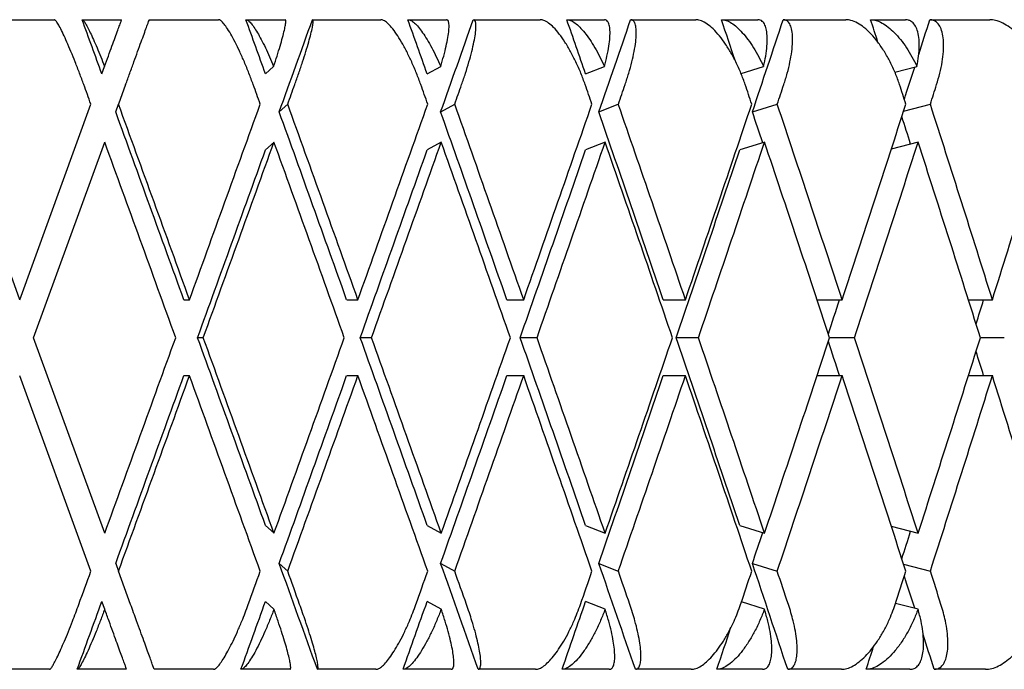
# Model space of a CAD drawing. Header units: millimetres. Extents: x 8 to 740, y 12 to 985.
# Tile 24 of 62: x 157.13 to 164.71, y 572.48 to 577.48. Entities that reach past the tile are written whole.
import ezdxf

# ---------------------------------------------------------------- set-up
doc = ezdxf.new("R2010")
doc.units = ezdxf.units.MM

msp = doc.modelspace()

# ---------------------------------------------------------------- linework, layer by layer
at = {"color": 7, "linetype": 'Continuous', "lineweight": 30}
for p, q in [((156.8674, 577.4774), (157.402, 577.4774)), ((157.615, 577.4774), (157.9188, 577.4774)), ((158.1317, 577.4774), (158.6639, 577.4774)), ((158.8755, 577.4774), (159.1768, 577.4774)), ((159.3876, 577.4774), (159.9134, 577.4774)), ((160.1219, 577.4774), (160.4185, 577.4774)), ((160.6255, 577.4774), (161.1409, 577.4774)), ((161.3448, 577.4774), (161.6343, 577.4774)), ((161.8361, 577.4774), (162.3371, 577.4774)), ((162.5348, 577.4774), (162.815, 577.4774)), ((163.01, 577.4774), (163.4929, 577.4774)), ((163.683, 577.4774), (163.9518, 577.4774)), ((164.1385, 577.4774), (164.5995, 577.4774)), ((157.7669, 577.06), (157.7879, 577.1175)), ((159.0262, 577.06), (159.0889, 577.1175)), ((160.2703, 577.06), (160.3742, 577.1175)), ((161.4897, 577.06), (161.6341, 577.1175)), ((162.6857, 577.0633), (162.8589, 577.1175)), ((163.8696, 577.0735), (164.0393, 577.1175)), ((157.9497, 576.9774), (157.8951, 576.8274)), ((157.1345, 575.3223), (156.5866, 576.8274)), ((157.1345, 575.3223), (157.6823, 576.8276)), ((157.8733, 576.7675), (157.8951, 576.8274)), ((159.1317, 576.7675), (159.1969, 576.8274)), ((160.3741, 576.7675), (160.4823, 576.8274)), ((161.591, 576.7675), (161.7413, 576.8274)), ((162.7732, 576.7675), (162.9645, 576.8274)), ((163.937, 576.774), (164.1425, 576.8274)), ((157.2409, 575.0299), (157.7887, 576.535)), ((159.0915, 576.5351), (159.0262, 576.4752)), ((160.3791, 576.5355), (160.2703, 576.4752)), ((161.6409, 576.5355), (161.4897, 576.4752)), ((162.8676, 576.5355), (162.6752, 576.4752)), ((164.0499, 576.5355), (163.842, 576.4815)), ((158.3978, 575.3223), (158.4414, 575.3223)), ((159.6507, 575.3223), (159.7375, 575.3223)), ((160.8836, 575.3223), (161.013, 575.3223)), ((162.0872, 575.3223), (162.2582, 575.3223)), ((163.2704, 575.3223), (163.4636, 575.3223)), ((164.4353, 575.3223), (164.62, 575.3223)), ((157.7887, 573.5247), (157.2409, 575.0299)), ((158.5473, 575.0299), (158.5037, 575.0299)), ((159.8421, 575.0299), (159.7553, 575.0299)), ((161.1155, 575.0299), (160.9861, 575.0299)), ((162.3578, 575.0299), (162.1868, 575.0299)), ((163.5596, 575.0299), (163.3673, 575.0299)), ((164.7116, 575.0299), (164.528, 575.0299)), ((157.6823, 573.2323), (157.1345, 574.7375)), ((158.4414, 574.7375), (158.3978, 574.7375)), ((159.7375, 574.7375), (159.6507, 574.7375)), ((161.013, 574.7375), (160.8836, 574.7375)), ((162.2582, 574.7375), (162.0872, 574.7375)), ((163.4636, 574.7375), (163.2707, 574.7375)), ((164.62, 574.7375), (164.4357, 574.7375)), ((159.0262, 573.5846), (159.0915, 573.5247)), ((160.2703, 573.5846), (160.3785, 573.5247)), ((161.4897, 573.5846), (161.6401, 573.5247)), ((162.6752, 573.5846), (162.8666, 573.5247)), ((163.8422, 573.5782), (164.0486, 573.5247)), ((157.8733, 573.2924), (157.8951, 573.2324)), ((159.1317, 573.2924), (159.1969, 573.2324)), ((160.3741, 573.2924), (160.4823, 573.2324)), ((161.591, 573.2924), (161.7413, 573.2324)), ((162.7732, 573.2924), (162.9645, 573.2324)), ((157.9879, 572.9774), (157.8951, 573.2324)), ((163.937, 573.2858), (164.1425, 573.2324)), ((157.7887, 572.9401), (157.7669, 572.9999)), ((159.0913, 572.9401), (159.0262, 572.9999)), ((160.3782, 572.9401), (160.2703, 572.9999)), ((161.6397, 572.9401), (161.4897, 572.9999)), ((162.866, 572.9401), (162.6885, 572.9957)), ((164.0479, 572.9401), (163.8743, 572.9852)), ((157.3637, 572.4774), (156.9057, 572.4774)), ((157.9571, 572.4774), (157.5768, 572.4774)), ((158.6258, 572.4774), (158.1699, 572.4774)), ((159.2147, 572.4774), (158.8375, 572.4774)), ((159.8758, 572.4774), (159.4254, 572.4774)), ((160.4557, 572.4774), (160.0845, 572.4774)), ((161.1041, 572.4774), (160.6626, 572.4774)), ((161.6706, 572.4774), (161.3083, 572.4774)), ((162.3014, 572.4774), (161.8722, 572.4774)), ((162.8502, 572.4774), (162.4994, 572.4774)), ((163.4586, 572.4774), (163.0449, 572.4774)), ((163.9854, 572.4774), (163.6489, 572.4774)), ((164.5668, 572.4774), (164.1719, 572.4774))]:
    msp.add_line(p, q, dxfattribs=at)
for centre, major_axis, ratio, start_param, end_param in [((157.028, 575.6147), (-14.4569, 39.8364), 0.028033, 4.738503, 4.74899), ((157.028, 575.6147), (-14.3275, 39.8303), 0.055984, 4.72854, 4.739027), ((157.028, 574.4452), (14.4569, 39.8364), 0.028033, 4.780888, 4.798749), ((157.028, 575.6147), (-14.1111, 39.8209), 0.083767, 4.719001, 4.729488), ((157.028, 574.4452), (14.3275, 39.8303), 0.055984, 4.790851, 4.808712), ((157.028, 575.6147), (-13.8067, 39.8088), 0.111284, 4.710099, 4.720586), ((157.028, 574.4452), (14.1111, 39.8209), 0.083767, 4.80039, 4.818251), ((157.028, 575.6147), (-13.4128, 39.7951), 0.13843, 4.704525, 4.712539), ((157.028, 574.4452), (13.8067, 39.8088), 0.111284, 4.809292, 4.827153), ((157.028, 575.6147), (-12.9277, 39.7812), 0.165076, 4.70121, 4.705569), ((157.028, 574.4452), (13.4128, 39.7951), 0.13843, 4.828446, 4.835199), ((157.028, 574.4452), (13.4128, 39.7951), 0.13843, 4.819762, 4.826031), ((157.028, 575.0299), (-14.9554, 41.21), 0.028033, 4.745849, 4.749488), ((157.028, 575.0299), (-14.8216, 41.2038), 0.055984, 4.735887, 4.739526), ((157.028, 574.4452), (14.9554, 41.21), 0.028033, 4.780398, 4.784045), ((157.028, 575.0299), (-14.5977, 41.194), 0.083767, 4.726347, 4.729986), ((157.028, 574.4452), (14.8216, 41.2038), 0.055984, 4.790361, 4.794007), ((157.028, 575.0299), (-14.2828, 41.1815), 0.111284, 4.717445, 4.721084), ((157.028, 574.4452), (14.5977, 41.194), 0.083767, 4.7999, 4.803547), ((157.028, 575.0299), (-13.8753, 41.1674), 0.13843, 4.709399, 4.713038), ((157.028, 574.4452), (14.2828, 41.1815), 0.111284, 4.808802, 4.812449), ((157.028, 575.0299), (-13.3735, 41.153), 0.165076, 4.702429, 4.706068), ((157.028, 574.4452), (13.8753, 41.1674), 0.13843, 4.816849, 4.820495), ((157.028, 575.6147), (-14.9554, 41.21), 0.028033, 4.695121, 4.731646), ((157.028, 575.0299), (14.9554, 41.21), 0.028033, 4.729657, 4.766195), ((157.028, 575.6147), (-14.8216, 41.2038), 0.055984, 4.685159, 4.721684), ((157.028, 575.0299), (14.8216, 41.2038), 0.055984, 4.739619, 4.776158), ((157.028, 575.6147), (-14.5977, 41.194), 0.083767, 4.675619, 4.712144), ((157.028, 575.0299), (14.5977, 41.194), 0.083767, 4.749159, 4.785697), ((157.028, 575.6147), (-14.2828, 41.1815), 0.111284, 4.666717, 4.703242), ((157.028, 575.0299), (14.2828, 41.1815), 0.111284, 4.758061, 4.794599), ((157.028, 575.6147), (-13.8753, 41.1674), 0.13843, 4.658671, 4.695196), ((157.028, 575.0299), (13.8753, 41.1674), 0.13843, 4.766107, 4.802646), ((157.028, 575.6147), (-13.3735, 41.153), 0.165076, 4.651701, 4.688226), ((157.028, 575.0299), (13.3735, 41.153), 0.165076, 4.773077, 4.809616), ((157.028, 575.6147), (-14.4569, 39.8364), 0.028033, 4.694877, 4.731156), ((157.028, 575.6147), (-14.3275, 39.8303), 0.055984, 4.684914, 4.721194), ((157.028, 575.6147), (-14.1111, 39.8209), 0.083767, 4.675375, 4.711654), ((157.028, 575.6147), (-13.8067, 39.8088), 0.111284, 4.666473, 4.702752), ((157.028, 575.6147), (-13.4128, 39.7951), 0.13843, 4.688759, 4.694706), ((157.028, 575.6147), (-12.9277, 39.7812), 0.165076, 4.681525, 4.686831), ((157.028, 575.0299), (-14.9554, 41.21), 0.028033, 4.702216, 4.738745), ((157.028, 574.4452), (14.4569, 39.8364), 0.028033, 4.737241, 4.773542), ((157.028, 574.4452), (14.9554, 41.21), 0.028033, 4.736752, 4.773297), ((157.028, 575.0299), (-14.8216, 41.2038), 0.055984, 4.692253, 4.728785), ((157.028, 574.4452), (14.3275, 39.8303), 0.055984, 4.747203, 4.783504), ((157.028, 574.4452), (14.8216, 41.2038), 0.055984, 4.746714, 4.783257), ((157.028, 575.0299), (-14.5977, 41.194), 0.083767, 4.682714, 4.719243), ((157.028, 574.4452), (14.1111, 39.8209), 0.083767, 4.756743, 4.793044), ((157.028, 574.4452), (14.5977, 41.194), 0.083767, 4.756254, 4.792797), ((157.028, 575.0299), (-14.2828, 41.1815), 0.111284, 4.673812, 4.710341), ((157.028, 574.4452), (13.8067, 39.8088), 0.111284, 4.765645, 4.801945), ((157.028, 574.4452), (14.2828, 41.1815), 0.111284, 4.765156, 4.801698), ((157.028, 575.0299), (-13.8753, 41.1674), 0.13843, 4.665766, 4.702294), ((157.028, 574.4452), (13.8753, 41.1674), 0.13843, 4.773202, 4.809745), ((157.028, 575.0299), (-13.3735, 41.153), 0.165076, 4.658796, 4.695324), ((157.028, 574.4452), (13.4128, 39.7951), 0.13843, 4.77442, 4.781032), ((157.028, 574.4452), (12.9277, 39.7812), 0.165076, 4.78332, 4.788002), ((157.028, 575.0299), (14.9554, 41.21), 0.028033, 4.68603, 4.722562), ((157.028, 575.6147), (-14.4569, 39.8364), 0.028033, 4.651236, 4.687537), ((157.028, 575.6147), (-14.9554, 41.21), 0.028033, 4.651481, 4.688026), ((157.028, 575.0299), (14.8216, 41.2038), 0.055984, 4.695993, 4.732525), ((157.028, 575.6147), (-14.3275, 39.8303), 0.055984, 4.641274, 4.677575), ((157.028, 575.6147), (-14.8216, 41.2038), 0.055984, 4.641519, 4.678064), ((157.028, 575.0299), (14.5977, 41.194), 0.083767, 4.705532, 4.742064), ((157.028, 575.6147), (-14.1111, 39.8209), 0.083767, 4.631734, 4.668035), ((157.028, 575.6147), (-14.5977, 41.194), 0.083767, 4.631979, 4.668524), ((157.028, 575.0299), (14.2828, 41.1815), 0.111284, 4.714434, 4.750966), ((157.028, 575.6147), (-13.8067, 39.8088), 0.111284, 4.622832, 4.659133), ((157.028, 575.6147), (-14.2828, 41.1815), 0.111284, 4.623077, 4.659622), ((157.028, 575.0299), (13.8753, 41.1674), 0.13843, 4.72248, 4.759012), ((157.028, 575.6147), (-13.8753, 41.1674), 0.13843, 4.615031, 4.651576), ((157.028, 575.0299), (13.3735, 41.153), 0.165076, 4.72945, 4.765982), ((157.028, 575.6147), (-13.4128, 39.7951), 0.13843, 4.643746, 4.650358), ((157.028, 575.6147), (-12.9277, 39.7812), 0.165076, 4.636776, 4.641459), ((157.028, 574.4452), (14.4569, 39.8364), 0.028033, 4.693622, 4.729901), ((157.028, 574.4452), (14.9554, 41.21), 0.028033, 4.693132, 4.729657), ((157.028, 575.0299), (-14.9554, 41.21), 0.028033, 4.658583, 4.695121), ((157.028, 574.4452), (14.3275, 39.8303), 0.055984, 4.703584, 4.739864), ((157.028, 574.4452), (14.8216, 41.2038), 0.055984, 4.703094, 4.739619), ((157.028, 575.0299), (-14.8216, 41.2038), 0.055984, 4.64862, 4.685159), ((157.028, 574.4452), (14.1111, 39.8209), 0.083767, 4.713124, 4.749403), ((157.028, 574.4452), (14.5977, 41.194), 0.083767, 4.712634, 4.749159), ((157.028, 575.0299), (-14.5977, 41.194), 0.083767, 4.639081, 4.675619), ((157.028, 574.4452), (13.8067, 39.8088), 0.111284, 4.722026, 4.758305), ((157.028, 574.4452), (14.2828, 41.1815), 0.111284, 4.721536, 4.758061), ((157.028, 575.0299), (-14.2828, 41.1815), 0.111284, 4.630179, 4.666717), ((157.028, 574.4452), (13.8753, 41.1674), 0.13843, 4.729582, 4.766107), ((157.028, 575.0299), (-13.8753, 41.1674), 0.13843, 4.622132, 4.658671), ((157.028, 574.4452), (13.3735, 41.153), 0.165076, 4.736552, 4.773077), ((157.028, 575.0299), (-13.3735, 41.153), 0.165076, 4.615162, 4.651701), ((157.028, 574.4452), (13.4128, 39.7951), 0.13843, 4.730072, 4.736018), ((157.028, 574.4452), (12.9277, 39.7812), 0.165076, 4.737947, 4.743252), ((157.028, 575.6147), (-14.4569, 39.8364), 0.028033, 4.623384, 4.64389), ((157.028, 575.6147), (-14.3275, 39.8303), 0.055984, 4.613422, 4.633927), ((157.028, 575.6147), (-14.1111, 39.8209), 0.083767, 4.603882, 4.624388), ((157.028, 575.6147), (-13.8067, 39.8088), 0.111284, 4.59498, 4.615486), ((157.028, 575.0299), (14.9554, 41.21), 0.028033, 4.672738, 4.678929), ((157.028, 575.0299), (14.8216, 41.2038), 0.055984, 4.6827, 4.688891), ((157.028, 575.6147), (-14.9554, 41.21), 0.028033, 4.638179, 4.64438), ((157.028, 575.0299), (14.5977, 41.194), 0.083767, 4.69224, 4.698431), ((157.028, 575.6147), (-14.8216, 41.2038), 0.055984, 4.628217, 4.634417), ((157.028, 575.0299), (14.2828, 41.1815), 0.111284, 4.701142, 4.707333), ((157.028, 575.6147), (-14.5977, 41.194), 0.083767, 4.618677, 4.624878), ((157.028, 575.0299), (13.8753, 41.1674), 0.13843, 4.709188, 4.715379), ((157.028, 575.6147), (-14.2828, 41.1815), 0.111284, 4.609775, 4.615976), ((157.028, 575.0299), (13.3735, 41.153), 0.165076, 4.716158, 4.722349), ((157.028, 575.6147), (-13.8753, 41.1674), 0.13843, 4.601729, 4.607929), ((157.028, 575.6147), (-13.4128, 39.7951), 0.13843, 4.598747, 4.605016), ((157.028, 574.4452), (14.4569, 39.8364), 0.028033, 4.673148, 4.686275), ((157.028, 574.4452), (14.3275, 39.8303), 0.055984, 4.683111, 4.696238), ((157.028, 574.4452), (14.1111, 39.8209), 0.083767, 4.69265, 4.705777), ((157.028, 574.4452), (13.8067, 39.8088), 0.111284, 4.701552, 4.714679), ((157.028, 574.4452), (13.4128, 39.7951), 0.13843, 4.709599, 4.717718), ((157.028, 575.6147), (-13.4128, 39.7951), 0.13843, 4.586934, 4.593679), ((157.028, 574.4452), (12.9277, 39.7812), 0.165076, 4.716569, 4.720991)]:
    msp.add_ellipse(centre, major_axis=major_axis, ratio=ratio, start_param=start_param, end_param=end_param, dxfattribs=at)
for points, knots in [([(157.6278, 576.9774), (157.617, 577.0067), (157.5951, 577.066), (157.5617, 577.1519), (157.5287, 577.2334), (157.4976, 577.3061), (157.469, 577.369), (157.4446, 577.4183), (157.4246, 577.4536), (157.4102, 577.4739), (157.4045, 577.4763), (157.402, 577.4774)], [0, 0, 0, 0, 0.1145416, 0.23238, 0.3469304, 0.4649256, 0.5771225, 0.6929312, 0.7991817, 0.9089106, 1, 1, 1, 1]), ([(157.615, 577.4774), (157.6178, 577.4761), (157.6235, 577.4736), (157.6377, 577.4534), (157.6557, 577.4218), (157.6772, 577.3789), (157.702, 577.3252), (157.7292, 577.2628), (157.7581, 577.1932), (157.7778, 577.1429), (157.7879, 577.1175)], [0, 0, 0, 0, 0.121172, 0.245978, 0.367117, 0.49156, 0.616821, 0.745339, 0.871171, 1, 1, 1, 1]), ([(157.7879, 577.1175), (157.7977, 577.1446), (157.8178, 577.1997), (157.845, 577.2746), (157.8695, 577.3419), (157.8895, 577.3969), (157.905, 577.4392), (157.9138, 577.4634), (157.9181, 577.4755), (157.9186, 577.4768), (157.9188, 577.4774)], [0, 0, 0, 0, 0.137628, 0.279151, 0.416817, 0.558784, 0.691042, 0.827634, 0.913195, 1, 1, 1, 1]), ([(157.9497, 576.9774), (157.9604, 577.0067), (157.982, 577.0662), (158.0133, 577.1522), (158.043, 577.2337), (158.0695, 577.3064), (158.0924, 577.3694), (158.1103, 577.4188), (158.1232, 577.4541), (158.1305, 577.4741), (158.1313, 577.4764), (158.1317, 577.4774)], [0, 0, 0, 0, 0.114606, 0.23252, 0.347132, 0.465168, 0.577786, 0.694016, 0.800844, 0.911181, 1, 1, 1, 1]), ([(158.9318, 576.9774), (158.921, 577.0067), (158.899, 577.066), (158.8637, 577.1519), (158.8275, 577.2334), (158.7921, 577.3061), (158.758, 577.369), (158.7273, 577.4183), (158.7003, 577.4536), (158.6789, 577.4739), (158.6686, 577.4763), (158.6639, 577.4774)], [0, 0, 0, 0, 0.114542, 0.23238, 0.34693, 0.464926, 0.577123, 0.692931, 0.799182, 0.908911, 1, 1, 1, 1]), ([(158.8755, 577.4774), (158.8806, 577.4761), (158.891, 577.4736), (158.9119, 577.4534), (158.9363, 577.4218), (158.9635, 577.3789), (158.9935, 577.3252), (159.0248, 577.2628), (159.0571, 577.1932), (159.0782, 577.1429), (159.0889, 577.1175)], [0, 0, 0, 0, 0.121172, 0.245978, 0.367117, 0.49156, 0.616821, 0.745339, 0.871171, 1, 1, 1, 1]), ([(159.0889, 577.1175), (159.0978, 577.1446), (159.1161, 577.1997), (159.139, 577.2746), (159.1582, 577.3419), (159.172, 577.3969), (159.1804, 577.4392), (159.1826, 577.4634), (159.1811, 577.4755), (159.1783, 577.4768), (159.1768, 577.4774)], [0, 0, 0, 0, 0.137628, 0.279151, 0.416817, 0.558784, 0.691042, 0.827634, 0.913195, 1, 1, 1, 1]), ([(159.2511, 576.9774), (159.2615, 577.0067), (159.2827, 577.0662), (159.3116, 577.1522), (159.3376, 577.2337), (159.3592, 577.3064), (159.3762, 577.3694), (159.3875, 577.4188), (159.393, 577.4541), (159.3932, 577.4741), (159.3893, 577.4764), (159.3876, 577.4774)], [0, 0, 0, 0, 0.114606, 0.23252, 0.347132, 0.465168, 0.577786, 0.694016, 0.800844, 0.911181, 1, 1, 1, 1]), ([(160.2213, 576.9774), (160.2105, 577.0067), (160.1886, 577.066), (160.1517, 577.1519), (160.1126, 577.2334), (160.0731, 577.3061), (160.0338, 577.369), (159.9971, 577.4183), (159.9633, 577.4536), (159.9351, 577.4739), (159.9202, 577.4763), (159.9134, 577.4774)], [0, 0, 0, 0, 0.114542, 0.23238, 0.34693, 0.464926, 0.577123, 0.692931, 0.799182, 0.908911, 1, 1, 1, 1]), ([(160.1219, 577.4774), (160.1293, 577.4761), (160.1443, 577.4736), (160.1718, 577.4534), (160.2023, 577.4218), (160.2351, 577.3789), (160.2699, 577.3252), (160.3053, 577.2628), (160.3406, 577.1932), (160.3629, 577.1429), (160.3742, 577.1175)], [0, 0, 0, 0, 0.121172, 0.245978, 0.367117, 0.49156, 0.616821, 0.745339, 0.871171, 1, 1, 1, 1]), ([(160.3742, 577.1175), (160.3822, 577.1446), (160.3985, 577.1997), (160.417, 577.2746), (160.4306, 577.3419), (160.4381, 577.3969), (160.4394, 577.4392), (160.4351, 577.4634), (160.4277, 577.4755), (160.4216, 577.4768), (160.4185, 577.4774)], [0, 0, 0, 0, 0.137628, 0.279151, 0.416817, 0.558784, 0.691042, 0.827634, 0.913195, 1, 1, 1, 1]), ([(160.5355, 576.9774), (160.5456, 577.0067), (160.5662, 577.0662), (160.5924, 577.1522), (160.6146, 577.2337), (160.6312, 577.3064), (160.6421, 577.3694), (160.6467, 577.4188), (160.6449, 577.4541), (160.6379, 577.4741), (160.6293, 577.4764), (160.6255, 577.4774)], [0, 0, 0, 0, 0.114606, 0.23252, 0.347132, 0.465168, 0.577786, 0.694016, 0.800844, 0.911181, 1, 1, 1, 1]), ([(161.4865, 576.9774), (161.4758, 577.0067), (161.4541, 577.066), (161.4159, 577.1519), (161.3743, 577.2334), (161.331, 577.3061), (161.2867, 577.369), (161.2442, 577.4183), (161.204, 577.4536), (161.1692, 577.4739), (161.1497, 577.4763), (161.1409, 577.4774)], [0, 0, 0, 0, 0.114542, 0.23238, 0.34693, 0.464926, 0.577123, 0.692931, 0.799182, 0.908911, 1, 1, 1, 1]), ([(161.3448, 577.4774), (161.3544, 577.4761), (161.3739, 577.4736), (161.4078, 577.4534), (161.4442, 577.4218), (161.4823, 577.3789), (161.5217, 577.3252), (161.5608, 577.2628), (161.599, 577.1932), (161.6223, 577.1429), (161.6341, 577.1175)], [0, 0, 0, 0, 0.121172, 0.245978, 0.367117, 0.49156, 0.616821, 0.745339, 0.871171, 1, 1, 1, 1]), ([(161.6341, 577.1175), (161.641, 577.1446), (161.6552, 577.1997), (161.6691, 577.2746), (161.6772, 577.3419), (161.6782, 577.3969), (161.6725, 577.4392), (161.6617, 577.4634), (161.6485, 577.4755), (161.639, 577.4768), (161.6343, 577.4774)], [0, 0, 0, 0, 0.137628, 0.279151, 0.416817, 0.558784, 0.691042, 0.827634, 0.913195, 1, 1, 1, 1]), ([(161.7932, 576.9774), (161.803, 577.0067), (161.8228, 577.0662), (161.8462, 577.1522), (161.8643, 577.2337), (161.8758, 577.3064), (161.8805, 577.3694), (161.8783, 577.4188), (161.8692, 577.4541), (161.8552, 577.4741), (161.842, 577.4764), (161.8361, 577.4774)], [0, 0, 0, 0, 0.114606, 0.23252, 0.347132, 0.465168, 0.577786, 0.694016, 0.800844, 0.911181, 1, 1, 1, 1]), ([(162.7178, 576.9774), (162.7073, 577.0067), (162.686, 577.066), (162.6467, 577.1519), (162.6029, 577.2334), (162.5561, 577.3061), (162.5072, 577.369), (162.4593, 577.4183), (162.4129, 577.4536), (162.3718, 577.4739), (162.3479, 577.4763), (162.3371, 577.4774)], [0, 0, 0, 0, 0.114542, 0.23238, 0.34693, 0.464926, 0.577123, 0.692931, 0.799182, 0.908911, 1, 1, 1, 1]), ([(162.5348, 577.4774), (162.5466, 577.4761), (162.5704, 577.4736), (162.6104, 577.4534), (162.6525, 577.4218), (162.6956, 577.3789), (162.7393, 577.3252), (162.7818, 577.2628), (162.8225, 577.1932), (162.8467, 577.1429), (162.8589, 577.1175)], [0, 0, 0, 0, 0.121172, 0.245978, 0.367117, 0.49156, 0.616821, 0.745339, 0.871171, 1, 1, 1, 1]), ([(162.8589, 577.1175), (162.8648, 577.1446), (162.8767, 577.1997), (162.8859, 577.2746), (162.8883, 577.3419), (162.883, 577.3969), (162.8702, 577.4392), (162.853, 577.4634), (162.834, 577.4755), (162.8214, 577.4768), (162.815, 577.4774)], [0, 0, 0, 0, 0.137628, 0.279151, 0.416817, 0.558784, 0.691042, 0.827634, 0.913195, 1, 1, 1, 1]), ([(163.0147, 576.9774), (163.024, 577.0067), (163.0429, 577.0662), (163.0632, 577.1522), (163.0772, 577.2337), (163.0834, 577.3064), (163.082, 577.3694), (163.073, 577.4188), (163.0567, 577.4541), (163.0357, 577.4741), (163.018, 577.4764), (163.01, 577.4774)], [0, 0, 0, 0, 0.114606, 0.23252, 0.347132, 0.465168, 0.577786, 0.694016, 0.800844, 0.911181, 1, 1, 1, 1]), ([(163.9058, 576.9774), (163.8956, 577.0067), (163.8748, 577.066), (163.8348, 577.1519), (163.789, 577.2334), (163.7392, 577.3061), (163.686, 577.369), (163.6331, 577.4183), (163.5808, 577.4536), (163.5337, 577.4739), (163.5056, 577.4763), (163.4929, 577.4774)], [0, 0, 0, 0, 0.114542, 0.23238, 0.34693, 0.464926, 0.577123, 0.692931, 0.799182, 0.908911, 1, 1, 1, 1]), ([(163.683, 577.4774), (163.6968, 577.4761), (163.7248, 577.4736), (163.7706, 577.4534), (163.818, 577.4218), (163.8658, 577.3789), (163.9135, 577.3252), (163.959, 577.2628), (164.002, 577.1932), (164.0268, 577.1429), (164.0393, 577.1175)], [0, 0, 0, 0, 0.121172, 0.245978, 0.367117, 0.49156, 0.616821, 0.745339, 0.871171, 1, 1, 1, 1]), ([(164.0393, 577.1175), (164.0441, 577.1446), (164.0537, 577.1997), (164.0582, 577.2746), (164.0549, 577.3419), (164.0432, 577.3969), (164.0235, 577.4392), (163.9999, 577.4634), (163.9754, 577.4755), (163.9597, 577.4768), (163.9518, 577.4774)], [0, 0, 0, 0, 0.1376282, 0.2791513, 0.4168174, 0.5587839, 0.6910424, 0.8276344, 0.9131954, 1, 1, 1, 1]), ([(164.1906, 576.9774), (164.1994, 577.0067), (164.2172, 577.0662), (164.2344, 577.1522), (164.244, 577.2337), (164.245, 577.3064), (164.2374, 577.3694), (164.2218, 577.4188), (164.1983, 577.4541), (164.1705, 577.4741), (164.1484, 577.4764), (164.1385, 577.4774)], [0, 0, 0, 0, 0.1146065, 0.2325198, 0.3471316, 0.4651683, 0.577786, 0.6940158, 0.8008443, 0.911181, 1, 1, 1, 1]), ([(165.0414, 576.9774), (165.0316, 577.0067), (165.0115, 577.066), (164.9711, 577.1519), (164.9237, 577.2334), (164.8712, 577.3061), (164.8142, 577.369), (164.7565, 577.4183), (164.6988, 577.4536), (164.6461, 577.4739), (164.614, 577.4763), (164.5995, 577.4774)], [0, 0, 0, 0, 0.1145416, 0.23238, 0.3469304, 0.4649256, 0.5771225, 0.6929312, 0.7991817, 0.9089106, 1, 1, 1, 1]), ([(157.3637, 572.4774), (157.3665, 572.4787), (157.3722, 572.4812), (157.3865, 572.5016), (157.4046, 572.5334), (157.4263, 572.5766), (157.4513, 572.6306), (157.4791, 572.6946), (157.5094, 572.7677), (157.5385, 572.8414), (157.5655, 572.912), (157.5815, 572.9555), (157.5895, 572.9774)], [0, 0, 0, 0, 0.099032, 0.201043, 0.300045, 0.401731, 0.504401, 0.609736, 0.718397, 0.82995, 0.914331, 1, 1, 1, 1]), ([(157.7887, 572.9401), (157.7778, 572.9112), (157.7559, 572.8526), (157.7228, 572.769), (157.6904, 572.6906), (157.6605, 572.6221), (157.6334, 572.5643), (157.6109, 572.5208), (157.593, 572.4914), (157.5823, 572.4788), (157.5781, 572.4777), (157.5768, 572.4774)], [0, 0, 0, 0, 0.1198541, 0.2431354, 0.3630084, 0.4865449, 0.6029901, 0.7232198, 0.833004, 0.9463541, 1, 1, 1, 1]), ([(157.9571, 572.4774), (157.9566, 572.4787), (157.9557, 572.4812), (157.9483, 572.5016), (157.9367, 572.5334), (157.921, 572.5766), (157.9013, 572.6306), (157.878, 572.6946), (157.8514, 572.7678), (157.8214, 572.8502), (157.7999, 572.9093), (157.7887, 572.9401)], [0, 0, 0, 0, 0.104109, 0.21135, 0.315427, 0.422327, 0.53026, 0.640996, 0.755227, 0.8725, 1, 1, 1, 1]), ([(158.1699, 572.4774), (158.1695, 572.4787), (158.1685, 572.4812), (158.161, 572.5018), (158.1494, 572.5337), (158.1336, 572.5772), (158.1138, 572.6315), (158.0903, 572.696), (158.0635, 572.7697), (158.0367, 572.8433), (158.0112, 572.9134), (157.9957, 572.9559), (157.9879, 572.9774)], [0, 0, 0, 0, 0.099346, 0.201688, 0.301, 0.402993, 0.506234, 0.612154, 0.721444, 0.833657, 0.916225, 1, 1, 1, 1]), ([(158.6258, 572.4774), (158.631, 572.4787), (158.6414, 572.4812), (158.6625, 572.5016), (158.6869, 572.5334), (158.7144, 572.5766), (158.7445, 572.6306), (158.7767, 572.6946), (158.8104, 572.7677), (158.8417, 572.8414), (158.8698, 572.912), (158.8858, 572.9555), (158.8938, 572.9774)], [0, 0, 0, 0, 0.099032, 0.201043, 0.300045, 0.401731, 0.504401, 0.609736, 0.718397, 0.82995, 0.914331, 1, 1, 1, 1]), ([(159.0913, 572.9401), (159.0802, 572.9112), (159.0578, 572.8526), (159.0224, 572.769), (158.9864, 572.6906), (158.9517, 572.6221), (158.9187, 572.5643), (158.8897, 572.5208), (158.8647, 572.4914), (158.8479, 572.4788), (158.8401, 572.4777), (158.8375, 572.4774)], [0, 0, 0, 0, 0.119854, 0.243135, 0.363008, 0.486545, 0.60299, 0.72322, 0.833004, 0.946354, 1, 1, 1, 1]), ([(159.2147, 572.4774), (159.2166, 572.4787), (159.2204, 572.4812), (159.22, 572.5016), (159.215, 572.5334), (159.2054, 572.5766), (159.1912, 572.6306), (159.1726, 572.6946), (159.1498, 572.7678), (159.1227, 572.8502), (159.1021, 572.9093), (159.0913, 572.9401)], [0, 0, 0, 0, 0.104109, 0.21135, 0.315427, 0.422327, 0.53026, 0.640996, 0.755227, 0.8725, 1, 1, 1, 1]), ([(159.4254, 572.4774), (159.4273, 572.4787), (159.4312, 572.4812), (159.4307, 572.5018), (159.4257, 572.5337), (159.416, 572.5772), (159.4017, 572.6315), (159.383, 572.696), (159.3601, 572.7697), (159.3358, 572.8433), (159.3118, 572.9134), (159.2966, 572.9559), (159.2889, 572.9774)], [0, 0, 0, 0, 0.099346, 0.201688, 0.301, 0.402993, 0.506234, 0.612154, 0.721444, 0.833657, 0.916225, 1, 1, 1, 1]), ([(159.8758, 572.4774), (159.8832, 572.4787), (159.8983, 572.4812), (159.926, 572.5016), (159.9567, 572.5334), (159.9897, 572.5766), (160.0248, 572.6306), (160.0611, 572.6946), (160.0979, 572.7677), (160.131, 572.8414), (160.16, 572.912), (160.1759, 572.9555), (160.1839, 572.9774)], [0, 0, 0, 0, 0.099032, 0.201043, 0.300045, 0.401731, 0.504401, 0.609736, 0.718397, 0.82995, 0.914331, 1, 1, 1, 1]), ([(160.3782, 572.9401), (160.367, 572.9112), (160.3443, 572.8526), (160.3068, 572.769), (160.2674, 572.6906), (160.2282, 572.6221), (160.1897, 572.5643), (160.1544, 572.5208), (160.1225, 572.4914), (160.0998, 572.4788), (160.0882, 572.4777), (160.0845, 572.4774)], [0, 0, 0, 0, 0.119854, 0.243135, 0.363008, 0.486545, 0.60299, 0.72322, 0.833004, 0.946354, 1, 1, 1, 1]), ([(160.4557, 572.4774), (160.4599, 572.4787), (160.4685, 572.4812), (160.475, 572.5016), (160.4767, 572.5334), (160.4732, 572.5766), (160.4646, 572.6306), (160.4509, 572.6946), (160.4321, 572.7678), (160.4082, 572.8502), (160.3885, 572.9093), (160.3782, 572.9401)], [0, 0, 0, 0, 0.104109, 0.21135, 0.315427, 0.422327, 0.53026, 0.640996, 0.755227, 0.8725, 1, 1, 1, 1]), ([(160.6626, 572.4774), (160.6669, 572.4787), (160.6755, 572.4812), (160.682, 572.5018), (160.6837, 572.5337), (160.6802, 572.5772), (160.6716, 572.6315), (160.6578, 572.696), (160.6389, 572.7697), (160.6174, 572.8433), (160.595, 572.9134), (160.5802, 572.9559), (160.5727, 572.9774)], [0, 0, 0, 0, 0.0993463, 0.2016876, 0.3010003, 0.4029927, 0.5062342, 0.6121536, 0.7214436, 0.8336571, 0.9162255, 1, 1, 1, 1]), ([(161.1041, 572.4774), (161.1138, 572.4787), (161.1334, 572.4812), (161.1675, 572.5016), (161.2041, 572.5334), (161.2425, 572.5766), (161.2822, 572.6306), (161.3223, 572.6946), (161.362, 572.7677), (161.3967, 572.8414), (161.4264, 572.912), (161.4421, 572.9555), (161.45, 572.9774)], [0, 0, 0, 0, 0.0990323, 0.2010432, 0.3000449, 0.4017309, 0.504401, 0.609736, 0.7183968, 0.8299501, 0.9143315, 1, 1, 1, 1]), ([(161.6397, 572.9401), (161.6284, 572.9112), (161.6056, 572.8526), (161.5662, 572.769), (161.5238, 572.6906), (161.4804, 572.6221), (161.4366, 572.5643), (161.3953, 572.5208), (161.3567, 572.4914), (161.3282, 572.4788), (161.3131, 572.4777), (161.3083, 572.4774)], [0, 0, 0, 0, 0.119854, 0.243135, 0.363008, 0.486545, 0.60299, 0.72322, 0.833004, 0.946354, 1, 1, 1, 1]), ([(161.6706, 572.4774), (161.6771, 572.4787), (161.6904, 572.4812), (161.7038, 572.5016), (161.7121, 572.5334), (161.7147, 572.5766), (161.7118, 572.6306), (161.7031, 572.6946), (161.6885, 572.7678), (161.6678, 572.8502), (161.6493, 572.9093), (161.6397, 572.9401)], [0, 0, 0, 0, 0.1041095, 0.2113502, 0.3154274, 0.4223267, 0.5302604, 0.6409957, 0.7552272, 0.8724997, 1, 1, 1, 1]), ([(161.8722, 572.4774), (161.8788, 572.4787), (161.8921, 572.4812), (161.9056, 572.5018), (161.9139, 572.5337), (161.9166, 572.5772), (161.9137, 572.6315), (161.9049, 572.696), (161.8903, 572.7697), (161.8716, 572.8433), (161.8511, 572.9134), (161.8368, 572.9559), (161.8295, 572.9774)], [0, 0, 0, 0, 0.099346, 0.201688, 0.301, 0.402993, 0.506234, 0.612154, 0.721444, 0.833657, 0.916225, 1, 1, 1, 1]), ([(162.3014, 572.4774), (162.3132, 572.4787), (162.3372, 572.4812), (162.3774, 572.5016), (162.4198, 572.5334), (162.4632, 572.5766), (162.5072, 572.6306), (162.5509, 572.6946), (162.5932, 572.7677), (162.6292, 572.8414), (162.6593, 572.912), (162.6746, 572.9555), (162.6824, 572.9774)], [0, 0, 0, 0, 0.0990323, 0.2010432, 0.3000449, 0.4017309, 0.504401, 0.609736, 0.7183968, 0.8299501, 0.9143315, 1, 1, 1, 1]), ([(162.866, 572.9401), (162.8548, 572.9112), (162.832, 572.8526), (162.7911, 572.769), (162.746, 572.6906), (162.6987, 572.6221), (162.6499, 572.5643), (162.6029, 572.5208), (162.558, 572.4914), (162.524, 572.4788), (162.5054, 572.4777), (162.4994, 572.4774)], [0, 0, 0, 0, 0.119854, 0.243135, 0.363008, 0.486545, 0.60299, 0.72322, 0.833004, 0.946354, 1, 1, 1, 1]), ([(162.8502, 572.4774), (162.8589, 572.4787), (162.8768, 572.4812), (162.897, 572.5016), (162.9118, 572.5334), (162.9207, 572.5766), (162.9234, 572.6306), (162.9198, 572.6946), (162.9094, 572.7678), (162.8922, 572.8502), (162.875, 572.9093), (162.866, 572.9401)], [0, 0, 0, 0, 0.104109, 0.21135, 0.315427, 0.422327, 0.53026, 0.640996, 0.755227, 0.8725, 1, 1, 1, 1]), ([(163.0449, 572.4774), (163.0538, 572.4787), (163.0717, 572.4812), (163.092, 572.5018), (163.1069, 572.5337), (163.1158, 572.5772), (163.1186, 572.6315), (163.1149, 572.696), (163.1046, 572.7697), (163.0889, 572.8433), (163.0704, 572.9134), (163.0567, 572.9559), (163.0498, 572.9774)], [0, 0, 0, 0, 0.099346, 0.201688, 0.301, 0.402993, 0.506234, 0.612154, 0.721444, 0.833657, 0.916225, 1, 1, 1, 1]), ([(163.4586, 572.4774), (163.4724, 572.4787), (163.5006, 572.4812), (163.5467, 572.5016), (163.5944, 572.5334), (163.6425, 572.5766), (163.6906, 572.6306), (163.7374, 572.6946), (163.782, 572.7677), (163.8191, 572.8414), (163.8493, 572.912), (163.8642, 572.9555), (163.8718, 572.9774)], [0, 0, 0, 0, 0.099032, 0.201043, 0.300045, 0.401731, 0.504401, 0.609736, 0.718397, 0.82995, 0.914331, 1, 1, 1, 1]), ([(164.0479, 572.9401), (164.0368, 572.9112), (164.0142, 572.8526), (163.9721, 572.769), (163.9246, 572.6906), (163.8738, 572.6221), (163.8204, 572.5643), (163.7681, 572.5208), (163.7172, 572.4914), (163.6779, 572.4788), (163.656, 572.4777), (163.6489, 572.4774)], [0, 0, 0, 0, 0.119854, 0.243135, 0.363008, 0.486545, 0.60299, 0.72322, 0.833004, 0.946354, 1, 1, 1, 1]), ([(163.9854, 572.4774), (163.9964, 572.4787), (164.0187, 572.4812), (164.0455, 572.5016), (164.0668, 572.5334), (164.0817, 572.5766), (164.0901, 572.6306), (164.0916, 572.6946), (164.0855, 572.7678), (164.072, 572.8502), (164.0562, 572.9093), (164.0479, 572.9401)], [0, 0, 0, 0, 0.104109, 0.21135, 0.315427, 0.422327, 0.53026, 0.640996, 0.755227, 0.8725, 1, 1, 1, 1]), ([(164.1719, 572.4774), (164.1829, 572.4787), (164.2053, 572.4812), (164.2322, 572.5018), (164.2537, 572.5337), (164.2687, 572.5772), (164.2772, 572.6315), (164.2786, 572.696), (164.2727, 572.7697), (164.2602, 572.8433), (164.2437, 572.9134), (164.2308, 572.9559), (164.2243, 572.9774)], [0, 0, 0, 0, 0.099346, 0.201688, 0.301, 0.402993, 0.506234, 0.612154, 0.721444, 0.833657, 0.916225, 1, 1, 1, 1]), ([(164.5668, 572.4774), (164.5826, 572.4787), (164.6148, 572.4812), (164.6663, 572.5016), (164.719, 572.5334), (164.7715, 572.5766), (164.8232, 572.6306), (164.8728, 572.6946), (164.9193, 572.7677), (164.9573, 572.8414), (164.9875, 572.912), (165.0018, 572.9555), (165.0091, 572.9774)], [0, 0, 0, 0, 0.099032, 0.201043, 0.300045, 0.401731, 0.504401, 0.609736, 0.718397, 0.82995, 0.914331, 1, 1, 1, 1])]:
    msp.add_open_spline(points, degree=3, knots=knots, dxfattribs=at)

doc.saveas('drawing.dxf')
